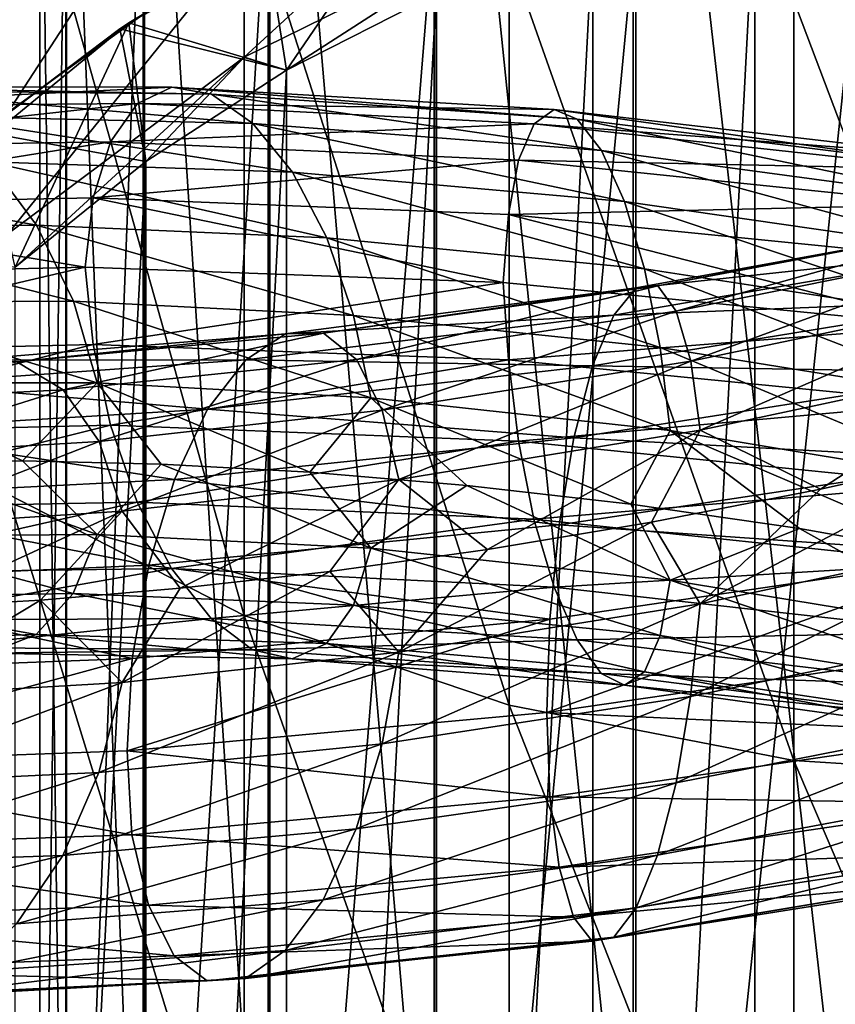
# Model space of a CAD drawing. Header units: metres. Extents: x -109 to 109, y -432 to 89.
# Tile 147 of 256: x -8.66 to -2.05, y -266.5 to -258.52. Entities that reach past the tile are written whole.
import ezdxf

# ---------------------------------------------------------------- set-up
doc = ezdxf.new("R2010")
doc.units = ezdxf.units.M
doc.layers.add('solid_506360_24502164', color=7, linetype='CONTINUOUS')

msp = doc.modelspace()

# ---------------------------------------------------------------- linework, layer by layer
at = {"layer": 'solid_506360_24502164'}
for points in [[(-1.891428, -252.813797, 951.294922), (-1.891428, -268.822571, 945.934021), (-3.68973, -253.008453, 951.893982)], [(-3.68973, -253.008453, 951.893982), (-3.68973, -269.070129, 946.513184), (-5.302645, -253.322067, 952.859131)], [(-1.891428, -268.822571, 945.934021), (-3.68973, -269.070129, 946.513184), (-3.68973, -253.008453, 951.893982)], [(-5.302645, -253.322067, 952.859131), (-5.302645, -269.469025, 947.446411), (-6.649134, -253.738876, 954.141907)], [(-3.68973, -269.070129, 946.513184), (-5.302645, -269.469025, 947.446411), (-5.302645, -253.322067, 952.859131)], [(-6.649134, -253.738876, 954.141907), (-6.649134, -269.999176, 948.686768), (-7.661542, -254.237961, 955.677856)], [(-5.302645, -269.469025, 947.446411), (-6.649134, -269.999176, 948.686768), (-6.649134, -253.738876, 954.141907)], [(-7.661542, -254.237961, 955.677856), (-7.661542, -270.633972, 950.171875), (-8.289004, -254.79422, 957.389832)], [(-6.649134, -269.999176, 948.686768), (-7.661542, -270.633972, 950.171875), (-7.661542, -254.237961, 955.677856)], [(-8.289004, -254.79422, 957.389832), (-8.289004, -271.341492, 951.827148), (-8.499992, -255.3797, 959.191772)], [(-7.661542, -270.633972, 950.171875), (-8.289004, -271.341492, 951.827148), (-8.289004, -254.79422, 957.389832)], [(-8.499992, -255.3797, 959.191772), (-8.499992, -272.086182, 953.569458), (-8.283906, -255.965012, 960.993103)], [(-8.289004, -271.341492, 951.827148), (-8.499992, -272.086182, 953.569458), (-8.499992, -255.3797, 959.191772)], [(-8.499992, -272.086182, 953.569458), (-8.283906, -272.830627, 955.311157), (-8.283906, -255.965012, 960.993103)], [(-8.283906, -255.965012, 960.993103), (-8.283906, -272.830627, 955.311157), (-7.651602, -256.520721, 962.703369)], [(-8.758043, -259.270294, 203.362793), (-8.758043, -257.644989, 207.937195), (-6.843618, -256.319122, 207.360886)], [(-6.843618, -257.878052, 202.973328), (-8.758043, -259.270294, 203.362793), (-6.843618, -256.319122, 207.360886)], [(-6.843618, -263.350861, 234.881378), (-6.843618, -257.374176, 239.717682), (-8.758043, -256.543976, 238.534103)], [(-8.758043, -262.366516, 233.82254), (-6.843618, -263.350861, 234.881378), (-8.758043, -256.543976, 238.534103)], [(-8.283906, -272.830627, 955.311157), (-7.651602, -273.537445, 956.964844), (-7.651602, -256.520721, 962.703369)], [(-7.651602, -256.520721, 962.703369), (-7.651602, -273.537445, 956.964844), (-6.634851, -257.018921, 964.236633)], [(-6.843618, -258.821899, 198.413727), (-6.843618, -257.878052, 202.973328), (-4.696142, -256.848267, 202.685272)], [(-4.696142, -257.76239, 198.269287), (-6.843618, -258.821899, 198.413727), (-4.696142, -256.848267, 202.685272)], [(-7.651602, -273.537445, 956.964844), (-6.634851, -274.171112, 958.447388), (-6.634851, -257.018921, 964.236633)], [(-6.634851, -257.018921, 964.236633), (-6.634851, -274.171112, 958.447388), (-5.284738, -257.43457, 965.51593)], [(-5.357546, -257.251526, 177.800003), (-7.777836, -258.545166, 177.800003), (-6.5, -258.927521, 177.800003)], [(-6.663524, -257.873352, 149.37735), (-7.777836, -258.545166, 177.800003), (-5.357546, -257.251526, 177.800003)], [(-5.357546, -257.251526, 177.800003), (-6.5, -258.927521, 177.800003), (-5.287612, -258.309784, 177.800003)], [(-2.702981, -282.901733, 148.800003), (-2.702981, -257.46994, 148.800003), (-1.358809, -257.25705, 148.800003)], [(-1.358809, -283.114624, 148.800003), (-2.702981, -282.901733, 148.800003), (-1.358809, -257.25705, 148.800003)], [(-4.696142, -264.078949, 235.664536), (-4.696142, -257.988251, 240.593109), (-6.843618, -257.374176, 239.717682)], [(-6.843618, -263.350861, 234.881378), (-4.696142, -264.078949, 235.664536), (-6.843618, -257.374176, 239.717682)], [(-6.634851, -274.171112, 958.447388), (-5.284738, -274.699799, 959.684326), (-5.284738, -257.43457, 965.51593)], [(-5.284738, -257.43457, 965.51593), (-5.284738, -274.699799, 959.684326), (-3.669097, -257.746796, 966.476868)], [(-4.017053, -282.549622, 148.800003), (-4.017053, -257.822052, 148.800003), (-2.702981, -257.46994, 148.800003)], [(-2.702981, -282.901733, 148.800003), (-4.017053, -282.549622, 148.800003), (-2.702981, -257.46994, 148.800003)], [(-5.284738, -274.699799, 959.684326), (-3.669097, -275.096924, 960.613464), (-3.669097, -257.746796, 966.476868)], [(-3.669097, -257.746796, 966.476868), (-3.669097, -275.096924, 960.613464), (-1.869106, -257.939911, 967.071228)], [(-6.5, -258.927521, 193.828369), (-6.843618, -258.821899, 198.413727), (-4.696142, -257.76239, 198.269287)], [(-5.287576, -258.309753, 193.828369), (-6.5, -258.927521, 193.828369), (-4.696142, -257.76239, 198.269287)], [(-5.287559, -282.06192, 148.800003), (-5.287559, -258.309753, 148.800003), (-4.017053, -257.822052, 148.800003)], [(-4.017053, -282.549622, 148.800003), (-5.287559, -282.06192, 148.800003), (-4.017053, -257.822052, 148.800003)], [(-8.758043, -260.254364, 198.608994), (-8.758043, -259.270294, 203.362793), (-6.843618, -257.878052, 202.973328)], [(-6.843618, -258.821899, 198.413727), (-8.758043, -260.254364, 198.608994), (-6.843618, -257.878052, 202.973328)], [(-7.850282, -258.593903, 149.37735), (-7.777836, -258.545166, 177.800003), (-6.663524, -257.873352, 149.37735)], [(-7.850282, -258.593903, 149.37735), (-6.663524, -257.873352, 149.37735), (-6.500101, -258.927582, 148.800003)], [(-6.663524, -257.873352, 149.37735), (-5.287559, -258.309753, 148.800003), (-6.500101, -258.927582, 148.800003)], [(-2.388744, -264.52594, 236.14537), (-2.388744, -258.365234, 241.130585), (-4.696142, -257.988251, 240.593109)], [(-4.696142, -264.078949, 235.664536), (-2.388744, -264.52594, 236.14537), (-4.696142, -257.988251, 240.593109)], [(-3.669097, -275.096924, 960.613464), (-1.869106, -275.34256, 961.188171), (-1.869106, -257.939911, 967.071228)], [(-6.500101, -281.444122, 148.800003), (-6.500101, -258.927582, 148.800003), (-5.287559, -258.309753, 148.800003)], [(-5.287559, -282.06192, 148.800003), (-6.500101, -281.444122, 148.800003), (-5.287559, -258.309753, 148.800003)], [(-6.5, -258.927521, 177.800003), (-6.5, -258.927521, 193.828369), (-5.287576, -258.309753, 193.828369)], [(-5.287612, -258.309784, 177.800003), (-6.5, -258.927521, 177.800003), (-5.287576, -258.309753, 193.828369)], [(0, -264.676666, 236.30748), (0, -258.49234, 241.311798), (-2.388744, -258.365234, 241.130585)], [(-2.388744, -264.52594, 236.14537), (0, -264.676666, 236.30748), (-2.388744, -258.365234, 241.130585)], [(-7.777836, -258.545166, 177.800003), (-9.899605, -260.286469, 177.800003), (-8.69876, -260.525024, 177.800003)], [(-8.959836, -259.428467, 149.37735), (-9.899605, -260.286469, 177.800003), (-7.777836, -258.545166, 177.800003)], [(-8.959836, -259.428467, 149.37735), (-7.777836, -258.545166, 177.800003), (-7.850282, -258.593903, 149.37735)], [(-7.777836, -258.545166, 177.800003), (-8.69876, -260.525024, 177.800003), (-7.641168, -259.66861, 177.800003)], [(-7.777836, -258.545166, 177.800003), (-7.641168, -259.66861, 177.800003), (-6.5, -258.927521, 177.800003)], [(-8.959836, -259.428467, 149.37735), (-7.850282, -258.593903, 149.37735), (-7.641125, -259.668579, 148.800003)], [(-7.850282, -258.593903, 149.37735), (-6.500101, -258.927582, 148.800003), (-7.641125, -259.668579, 148.800003)], [(-8.698698, -260.524963, 193.828369), (-8.758043, -260.254364, 198.608994), (-6.843618, -258.821899, 198.413727)], [(-7.641208, -259.66861, 193.828369), (-8.698698, -260.524963, 193.828369), (-6.843618, -258.821899, 198.413727)], [(-6.5, -258.927521, 193.828369), (-7.641208, -259.66861, 193.828369), (-6.843618, -258.821899, 198.413727)], [(-7.641168, -259.66861, 177.800003), (-7.641208, -259.66861, 193.828369), (-6.5, -258.927521, 193.828369)], [(-6.5, -258.927521, 177.800003), (-7.641168, -259.66861, 177.800003), (-6.5, -258.927521, 193.828369)], [(-7.641125, -280.703094, 148.800003), (-7.641125, -259.668579, 148.800003), (-6.500101, -258.927582, 148.800003)], [(-6.500101, -281.444122, 148.800003), (-7.641125, -280.703094, 148.800003), (-6.500101, -258.927582, 148.800003)], [(-10.262068, -259.061951, 944.683899), (-7.429084, -259.065125, 942.89917), (-10.647642, -259.221924, 944.069092)], [(-7.429084, -259.065125, 942.89917), (-7.708215, -259.198975, 942.225342), (-10.647642, -259.221924, 944.069092)], [(-7.107759, -259.124023, 943.599426), (-7.429084, -259.065125, 942.89917), (-10.262068, -259.061951, 944.683899)], [(-9.818211, -259.093201, 945.316101), (-7.107759, -259.124023, 943.599426), (-10.262068, -259.061951, 944.683899)], [(-6.772223, -259.360046, 944.269226), (-7.107759, -259.124023, 943.599426), (-9.818211, -259.093201, 945.316101)], [(-9.354722, -259.302124, 945.914856), (-6.772223, -259.360046, 944.269226), (-9.818211, -259.093201, 945.316101)], [(-7.429084, -259.065125, 942.89917), (-4.329772, -259.246552, 941.647644), (-7.708215, -259.198975, 942.225342)], [(-4.1425, -259.32489, 942.392944), (-4.329772, -259.246552, 941.647644), (-7.429084, -259.065125, 942.89917)], [(-7.107759, -259.124023, 943.599426), (-4.1425, -259.32489, 942.392944), (-7.429084, -259.065125, 942.89917)], [(-3.946945, -259.579926, 943.10968), (-4.1425, -259.32489, 942.392944), (-7.107759, -259.124023, 943.599426)], [(-6.772223, -259.360046, 944.269226), (-3.946945, -259.579926, 943.10968), (-7.107759, -259.124023, 943.599426)], [(-7.708215, -259.198975, 942.225342), (-7.925384, -259.510071, 941.626709), (-10.947626, -259.555786, 943.516357)], [(-10.647642, -259.221924, 944.069092), (-7.708215, -259.198975, 942.225342), (-10.947626, -259.555786, 943.516357)], [(-7.708215, -259.198975, 942.225342), (-4.492454, -259.362061, 940.934509), (-7.925384, -259.510071, 941.626709)], [(-4.329772, -259.246552, 941.647644), (-4.492454, -259.362061, 940.934509), (-7.708215, -259.198975, 942.225342)], [(-4.329772, -259.246552, 941.647644), (-1.074757, -259.625153, 940.966003), (-4.492454, -259.362061, 940.934509)], [(-1.028271, -259.713837, 941.731812), (-1.074757, -259.625153, 940.966003), (-4.329772, -259.246552, 941.647644)], [(-4.1425, -259.32489, 942.392944), (-1.028271, -259.713837, 941.731812), (-4.329772, -259.246552, 941.647644)], [(-6.451155, -259.754944, 944.850769), (-6.772223, -259.360046, 944.269226), (-9.354722, -259.302124, 945.914856)], [(-8.911219, -259.672607, 946.428406), (-6.451155, -259.754944, 944.850769), (-9.354722, -259.302124, 945.914856)], [(-0.97973, -259.979034, 942.469604), (-1.028271, -259.713837, 941.731812), (-4.1425, -259.32489, 942.392944)], [(-3.946945, -259.579926, 943.10968), (-0.97973, -259.979034, 942.469604), (-4.1425, -259.32489, 942.392944)], [(-8.959836, -259.428467, 149.37735), (-7.641125, -259.668579, 148.800003), (-8.698673, -260.524933, 148.800003)], [(-4.492454, -259.362061, 940.934509), (-4.619023, -259.657196, 940.305176), (-7.925384, -259.510071, 941.626709)], [(-3.759822, -259.992004, 943.735779), (-3.946945, -259.579926, 943.10968), (-6.772223, -259.360046, 944.269226)], [(-6.451155, -259.754944, 944.850769), (-3.759822, -259.992004, 943.735779), (-6.772223, -259.360046, 944.269226)], [(-4.492454, -259.362061, 940.934509), (-1.115139, -259.730896, 940.234619), (-4.619023, -259.657196, 940.305176)], [(-1.074757, -259.625153, 940.966003), (-1.115139, -259.730896, 940.234619), (-4.492454, -259.362061, 940.934509)], [(-7.925384, -259.510071, 941.626709), (-8.06616, -259.963531, 941.147278), (-11.142085, -260.026947, 943.066467)], [(-10.947626, -259.555786, 943.516357), (-7.925384, -259.510071, 941.626709), (-11.142085, -260.026947, 943.066467)], [(-7.925384, -259.510071, 941.626709), (-4.619023, -259.657196, 940.305176), (-8.06616, -259.963531, 941.147278)], [(-0.933281, -260.400208, 943.115479), (-0.97973, -259.979034, 942.469604), (-3.946945, -259.579926, 943.10968)], [(-3.759822, -259.992004, 943.735779), (-0.933281, -260.400208, 943.115479), (-3.946945, -259.579926, 943.10968)], [(-8.52632, -260.186249, 946.806763), (-8.911219, -259.672607, 946.428406), (-11.050906, -259.723755, 948.421753)], [(-6.172513, -260.288239, 945.287842), (-6.451155, -259.754944, 944.850769), (-8.911219, -259.672607, 946.428406)], [(-8.52632, -260.186249, 946.806763), (-6.172513, -260.288239, 945.287842), (-8.911219, -259.672607, 946.428406)], [(-8.69876, -260.525024, 177.800003), (-8.698698, -260.524963, 193.828369), (-7.641208, -259.66861, 193.828369)], [(-7.641168, -259.66861, 177.800003), (-8.69876, -260.525024, 177.800003), (-7.641208, -259.66861, 193.828369)], [(-8.698673, -279.846741, 148.800003), (-8.698673, -260.524933, 148.800003), (-7.641125, -259.668579, 148.800003)], [(-7.641125, -280.703094, 148.800003), (-8.698673, -279.846741, 148.800003), (-7.641125, -259.668579, 148.800003)], [(-4.619023, -259.657196, 940.305176), (-4.701069, -260.098206, 939.805664), (-8.06616, -259.963531, 941.147278)], [(-4.619023, -259.657196, 940.305176), (-1.146556, -260.017517, 939.590759), (-4.701069, -260.098206, 939.805664)], [(-1.115139, -259.730896, 940.234619), (-1.146556, -260.017517, 939.590759), (-4.619023, -259.657196, 940.305176)], [(-10.573587, -260.212677, 948.723022), (-8.52632, -260.186249, 946.806763), (-11.050906, -259.723755, 948.421753)], [(-3.597425, -260.539063, 944.211365), (-3.759822, -259.992004, 943.735779), (-6.451155, -259.754944, 944.850769)], [(-6.172513, -260.288239, 945.287842), (-3.597425, -260.539063, 944.211365), (-6.451155, -259.754944, 944.850769)], [(-11.142085, -260.026947, 943.066467), (-8.06616, -259.963531, 941.147278), (-8.133153, -260.524628, 940.839478)], [(-8.06616, -259.963531, 941.147278), (-4.743578, -260.65094, 939.48584), (-8.133153, -260.524628, 940.839478)], [(-8.06616, -259.963531, 941.147278), (-4.701069, -260.098206, 939.805664), (-4.743578, -260.65094, 939.48584)], [(-0.89297, -260.954559, 943.607727), (-0.933281, -260.400208, 943.115479), (-3.759822, -259.992004, 943.735779)], [(-3.597425, -260.539063, 944.211365), (-0.89297, -260.954559, 943.607727), (-3.759822, -259.992004, 943.735779)], [(-11.142085, -260.026947, 943.066467), (-8.133153, -260.524628, 940.839478), (-11.229231, -260.600037, 942.774048)], [(-1.146556, -260.017517, 939.590759), (-1.166922, -260.451904, 939.081299), (-4.701069, -260.098206, 939.805664)], [(-4.701069, -260.098206, 939.805664), (-1.181091, -261.00058, 938.753967), (-4.743578, -260.65094, 939.48584)], [(-4.701069, -260.098206, 939.805664), (-1.166922, -260.451904, 939.081299), (-1.181091, -261.00058, 938.753967)], [(-0.689218, -260.151062, 975.73877), (-3.664656, -260.692169, 975.142273), (-0.723366, -260.376648, 976.490356)], [(-3.490916, -260.677185, 974.382263), (-3.664656, -260.692169, 975.142273), (-0.689218, -260.151062, 975.73877)], [(-0.656542, -260.13324, 974.959839), (-3.490916, -260.677185, 974.382263), (-0.689218, -260.151062, 975.73877)], [(-3.340134, -260.883148, 973.655151), (-3.490916, -260.677185, 974.382263), (-0.656542, -260.13324, 974.959839)], [(-0.628184, -260.33728, 974.216858), (-3.340134, -260.883148, 973.655151), (-0.656542, -260.13324, 974.959839)], [(-8.227197, -260.80188, 947.023804), (-8.52632, -260.186249, 946.806763), (-10.573587, -260.212677, 948.723022)], [(-10.202641, -260.811188, 948.880249), (-8.227197, -260.80188, 947.023804), (-10.573587, -260.212677, 948.723022)], [(-5.955966, -260.917542, 945.550415), (-6.172513, -260.288239, 945.287842), (-8.52632, -260.186249, 946.806763)], [(-8.227197, -260.80188, 947.023804), (-5.955966, -260.917542, 945.550415), (-8.52632, -260.186249, 946.806763)], [(-3.471219, -261.177917, 944.503418), (-3.597425, -260.539063, 944.211365), (-6.172513, -260.288239, 945.287842)], [(-5.955966, -260.917542, 945.550415), (-3.471219, -261.177917, 944.503418), (-6.172513, -260.288239, 945.287842)], [(-0.723366, -260.376648, 976.490356), (-3.846225, -260.914185, 975.873535), (-0.756067, -260.792725, 977.149719)], [(-3.664656, -260.692169, 975.142273), (-3.846225, -260.914185, 975.873535), (-0.723366, -260.376648, 976.490356)], [(-3.222954, -261.288239, 973.013489), (-3.340134, -260.883148, 973.655151), (-0.628184, -260.33728, 974.216858)], [(-0.606146, -260.741516, 973.563538), (-3.222954, -261.288239, 973.013489), (-0.628184, -260.33728, 974.216858)], [(-11.229231, -260.600037, 942.774048), (-8.133153, -260.524628, 940.839478), (-11.143294, -261.228699, 942.630554)], [(-8.133153, -260.524628, 940.839478), (-8.067036, -261.151947, 940.71167), (-11.143294, -261.228699, 942.630554)], [(-8.133153, -260.524628, 940.839478), (-4.743578, -260.65094, 939.48584), (-8.067036, -261.151947, 940.71167)], [(-0.861643, -261.598389, 943.912231), (-0.89297, -260.954559, 943.607727), (-3.597425, -260.539063, 944.211365)], [(-3.471219, -261.177917, 944.503418), (-0.861643, -261.598389, 943.912231), (-3.597425, -260.539063, 944.211365)], [(-4.743578, -260.65094, 939.48584), (-4.70158, -261.277283, 939.369019), (-8.067036, -261.151947, 940.71167)], [(-3.664656, -260.692169, 975.142273), (-6.508241, -261.066772, 974.015076), (-3.846225, -260.914185, 975.873535)], [(-6.199688, -261.062042, 973.299194), (-6.508241, -261.066772, 974.015076), (-3.664656, -260.692169, 975.142273)], [(-3.490916, -260.677185, 974.382263), (-6.199688, -261.062042, 973.299194), (-3.664656, -260.692169, 975.142273)], [(-5.931907, -261.275848, 972.609985), (-6.199688, -261.062042, 973.299194), (-3.490916, -260.677185, 974.382263)], [(-3.340134, -260.883148, 973.655151), (-5.931907, -261.275848, 972.609985), (-3.490916, -260.677185, 974.382263)], [(-4.743578, -260.65094, 939.48584), (-1.181091, -261.00058, 938.753967), (-4.70158, -261.277283, 939.369019)], [(-3.147183, -261.848785, 972.503967), (-3.222954, -261.288239, 973.013489), (-0.606146, -260.741516, 973.563538)], [(-0.591896, -261.302277, 973.047302), (-3.147183, -261.848785, 972.503967), (-0.606146, -260.741516, 973.563538)], [(-8.033775, -261.463531, 947.069397), (-8.227197, -260.80188, 947.023804), (-10.202641, -260.811188, 948.880249)], [(-9.962778, -261.464264, 948.887207), (-8.033775, -261.463531, 947.069397), (-10.202641, -260.811188, 948.880249)], [(-5.815942, -261.585999, 945.625244), (-5.955966, -260.917542, 945.550415), (-8.227197, -260.80188, 947.023804)], [(-8.033775, -261.463531, 947.069397), (-5.815942, -261.585999, 945.625244), (-8.227197, -260.80188, 947.023804)], [(-0.756067, -260.792725, 977.149719), (-4.020103, -261.326233, 976.512878), (-0.784475, -261.379364, 977.653809)], [(-3.846225, -260.914185, 975.873535), (-4.020103, -261.326233, 976.512878), (-0.756067, -260.792725, 977.149719)], [(-3.846225, -260.914185, 975.873535), (-6.830698, -261.277008, 974.699768), (-4.020103, -261.326233, 976.512878)], [(-6.508241, -261.066772, 974.015076), (-6.830698, -261.277008, 974.699768), (-3.846225, -260.914185, 975.873535)], [(-3.389611, -261.851135, 944.596924), (-3.471219, -261.177917, 944.503418), (-5.955966, -260.917542, 945.550415)], [(-5.815942, -261.585999, 945.625244), (-3.389611, -261.851135, 944.596924), (-5.955966, -260.917542, 945.550415)], [(-5.723802, -261.685883, 971.997253), (-5.931907, -261.275848, 972.609985), (-3.340134, -260.883148, 973.655151)], [(-3.222954, -261.288239, 973.013489), (-5.723802, -261.685883, 971.997253), (-3.340134, -260.883148, 973.655151)], [(-1.181091, -261.00058, 938.753967), (-1.167049, -261.625946, 938.642151), (-4.70158, -261.277283, 939.369019)], [(-6.508241, -261.066772, 974.015076), (-9.118417, -261.280182, 972.391907), (-6.830698, -261.277008, 974.699768)], [(-8.686116, -261.292847, 971.743774), (-9.118417, -261.280182, 972.391907), (-6.508241, -261.066772, 974.015076)], [(-6.199688, -261.062042, 973.299194), (-8.686116, -261.292847, 971.743774), (-6.508241, -261.066772, 974.015076)], [(-8.31094, -261.520233, 971.113037), (-8.686116, -261.292847, 971.743774), (-6.199688, -261.062042, 973.299194)], [(-5.931907, -261.275848, 972.609985), (-8.31094, -261.520233, 971.113037), (-6.199688, -261.062042, 973.299194)], [(-11.143294, -261.228699, 942.630554), (-8.067036, -261.151947, 940.71167), (-10.949874, -261.878723, 942.673889)], [(-8.067036, -261.151947, 940.71167), (-7.927012, -261.807648, 940.784729), (-10.949874, -261.878723, 942.673889)], [(-8.067036, -261.151947, 940.71167), (-4.70158, -261.277283, 939.369019), (-7.927012, -261.807648, 940.784729)], [(-0.841386, -262.274017, 944.013062), (-0.861643, -261.598389, 943.912231), (-3.471219, -261.177917, 944.503418)], [(-3.389611, -261.851135, 944.596924), (-0.841386, -262.274017, 944.013062), (-3.471219, -261.177917, 944.503418)], [(-8.31094, -261.520233, 971.113037), (-10.3912, -261.626709, 969.211914), (-8.686116, -261.292847, 971.743774)], [(-6.830698, -261.277008, 974.699768), (-9.570197, -261.470673, 973.005615), (-7.139497, -261.676575, 975.294189)], [(-9.118417, -261.280182, 972.391907), (-9.570197, -261.470673, 973.005615), (-6.830698, -261.277008, 974.699768)], [(-8.019373, -261.93924, 970.54541), (-8.31094, -261.520233, 971.113037), (-5.931907, -261.275848, 972.609985)], [(-5.723802, -261.685883, 971.997253), (-8.019373, -261.93924, 970.54541), (-5.931907, -261.275848, 972.609985)], [(-4.70158, -261.277283, 939.369019), (-4.619972, -261.936981, 939.461121), (-7.927012, -261.807648, 940.784729)], [(-6.830698, -261.277008, 974.699768), (-7.139497, -261.676575, 975.294189), (-4.020103, -261.326233, 976.512878)], [(-4.020103, -261.326233, 976.512878), (-7.139497, -261.676575, 975.294189), (-4.171149, -261.90863, 976.999084)], [(-5.589236, -262.24826, 971.505859), (-5.723802, -261.685883, 971.997253), (-3.222954, -261.288239, 973.013489)], [(-3.147183, -261.848785, 972.503967), (-5.589236, -262.24826, 971.505859), (-3.222954, -261.288239, 973.013489)], [(-4.70158, -261.277283, 939.369019), (-1.167049, -261.625946, 938.642151), (-4.619972, -261.936981, 939.461121)], [(-4.020103, -261.326233, 976.512878), (-4.171149, -261.90863, 976.999084), (-0.784475, -261.379364, 977.653809)], [(-0.591896, -261.302277, 973.047302), (-2.170474, -262.326202, 972.434509), (-3.147183, -261.848785, 972.503967)], [(-0.591896, -261.302277, 973.047302), (-0.772753, -262.014465, 972.69397), (-2.170474, -262.326202, 972.434509)], [(-0.784475, -261.379364, 977.653809), (-4.171149, -261.90863, 976.999084), (-0.806576, -262.089783, 977.967529)], [(-9.570197, -261.470673, 973.005615), (-10.002843, -261.84967, 973.53186), (-7.139497, -261.676575, 975.294189)], [(-9.962778, -261.464264, 948.887207), (-8.639354, -262.095795, 947.500061), (-8.033775, -261.463531, 947.069397)], [(-9.962778, -261.464264, 948.887207), (-9.669382, -262.103729, 948.509827), (-8.639354, -262.095795, 947.500061)], [(-8.033775, -261.463531, 947.069397), (-8.639354, -262.095795, 947.500061), (-7.515851, -262.122742, 946.596313)], [(-8.033775, -261.463531, 947.069397), (-7.515851, -262.122742, 946.596313), (-6.310762, -262.188263, 945.807129)], [(-8.033775, -261.463531, 947.069397), (-6.310762, -262.188263, 945.807129), (-5.815942, -261.585999, 945.625244)], [(-10.026652, -262.058441, 968.703796), (-10.3912, -261.626709, 969.211914), (-8.31094, -261.520233, 971.113037)], [(-8.019373, -261.93924, 970.54541), (-10.026652, -262.058441, 968.703796), (-8.31094, -261.520233, 971.113037)], [(-5.815942, -261.585999, 945.625244), (-6.310762, -262.188263, 945.807129), (-5.037635, -262.29538, 945.138916)], [(-5.815942, -261.585999, 945.625244), (-5.037635, -262.29538, 945.138916), (-3.710036, -262.447174, 944.598083)], [(-5.815942, -261.585999, 945.625244), (-3.710036, -262.447174, 944.598083), (-3.389611, -261.851135, 944.596924)], [(-1.167049, -261.625946, 938.642151), (-1.146792, -262.287689, 938.741821), (-4.619972, -261.936981, 939.461121)], [(-7.139497, -261.676575, 975.294189), (-10.002843, -261.84967, 973.53186), (-7.407747, -262.246735, 975.741028)], [(-7.830838, -262.505463, 970.082764), (-8.019373, -261.93924, 970.54541), (-5.723802, -261.685883, 971.997253)], [(-5.589236, -262.24826, 971.505859), (-7.830838, -262.505463, 970.082764), (-5.723802, -261.685883, 971.997253)], [(-7.139497, -261.676575, 975.294189), (-7.407747, -262.246735, 975.741028), (-4.171149, -261.90863, 976.999084)], [(-10.949874, -261.878723, 942.673889), (-7.927012, -261.807648, 940.784729), (-10.650751, -262.48938, 942.884155)], [(-7.927012, -261.807648, 940.784729), (-7.710465, -262.431671, 941.040649), (-10.650751, -262.48938, 942.884155)], [(-7.927012, -261.807648, 940.784729), (-4.619972, -261.936981, 939.461121), (-7.710465, -262.431671, 941.040649)], [(-10.002843, -261.84967, 973.53186), (-10.378676, -262.399841, 973.919373), (-7.407747, -262.246735, 975.741028)], [(-4.171149, -261.90863, 976.999084), (-7.407747, -262.246735, 975.741028), (-4.288666, -262.614868, 977.298218)], [(-3.147183, -261.848785, 972.503967), (-4.870421, -262.814728, 971.509583), (-5.589236, -262.24826, 971.505859)], [(-3.147183, -261.848785, 972.503967), (-3.540789, -262.592804, 972.038879), (-4.870421, -262.814728, 971.509583)], [(-4.171149, -261.90863, 976.999084), (-4.288666, -262.614868, 977.298218), (-0.806576, -262.089783, 977.967529)], [(-3.389611, -261.851135, 944.596924), (-3.710036, -262.447174, 944.598083), (-2.342099, -262.646118, 944.189148)], [(-3.147183, -261.848785, 972.503967), (-2.170474, -262.326202, 972.434509), (-3.540789, -262.592804, 972.038879)], [(-3.389611, -261.851135, 944.596924), (-2.342099, -262.646118, 944.189148), (-0.94894, -262.893738, 943.914307)], [(-3.389611, -261.851135, 944.596924), (-0.94894, -262.893738, 943.914307), (-0.841386, -262.274017, 944.013062)], [(-9.790927, -262.630402, 968.27948), (-10.026652, -262.058441, 968.703796), (-8.019373, -261.93924, 970.54541)], [(-7.830838, -262.505463, 970.082764), (-9.790927, -262.630402, 968.27948), (-8.019373, -261.93924, 970.54541)], [(-4.619972, -261.936981, 939.461121), (-4.493766, -262.570404, 939.746704), (-7.710465, -262.431671, 941.040649)], [(-4.619972, -261.936981, 939.461121), (-1.146792, -262.287689, 938.741821), (-4.493766, -262.570404, 939.746704)], [(-3.147657, -263.255402, 972.058228), (-2.170474, -262.326202, 972.434509), (-0.772753, -262.014465, 972.69397)], [(-0.591985, -262.712646, 972.605408), (-3.147657, -263.255402, 972.058228), (-0.772753, -262.014465, 972.69397)], [(-9.964278, -262.70636, 948.441467), (-8.034986, -262.692963, 946.623474), (-9.669382, -262.103729, 948.509827)], [(-8.034986, -262.692963, 946.623474), (-8.639354, -262.095795, 947.500061), (-9.669382, -262.103729, 948.509827)], [(-8.034986, -262.692963, 946.623474), (-7.515851, -262.122742, 946.596313), (-8.639354, -262.095795, 947.500061)], [(-8.034986, -262.692963, 946.623474), (-5.816818, -262.805359, 945.178284), (-7.515851, -262.122742, 946.596313)], [(-5.816818, -262.805359, 945.178284), (-6.310762, -262.188263, 945.807129), (-7.515851, -262.122742, 946.596313)], [(-0.806576, -262.089783, 977.967529), (-4.288666, -262.614868, 977.298218), (-0.820903, -262.859039, 978.074219)], [(-5.816818, -262.805359, 945.178284), (-5.037635, -262.29538, 945.138916), (-6.310762, -262.188263, 945.807129)], [(-7.407747, -262.246735, 975.741028), (-10.378676, -262.399841, 973.919373), (-7.616451, -262.941803, 976.009216)], [(-5.589236, -262.24826, 971.505859), (-7.360734, -263.130219, 970.06897), (-7.830838, -262.505463, 970.082764)], [(-7.407747, -262.246735, 975.741028), (-7.616451, -262.941803, 976.009216), (-4.288666, -262.614868, 977.298218)], [(-5.589236, -262.24826, 971.505859), (-6.148101, -262.993408, 970.850952), (-7.360734, -263.130219, 970.06897)], [(-5.589236, -262.24826, 971.505859), (-4.870421, -262.814728, 971.509583), (-6.148101, -262.993408, 970.850952)], [(-5.816818, -262.805359, 945.178284), (-3.390122, -263.063324, 944.14801), (-5.037635, -262.29538, 945.138916)], [(-3.390122, -263.063324, 944.14801), (-3.710036, -262.447174, 944.598083), (-5.037635, -262.29538, 945.138916)], [(-1.146792, -262.287689, 938.741821), (-1.115464, -262.925995, 939.039917), (-4.493766, -262.570404, 939.746704)], [(-6.843618, -268.609528, 229.27272), (-6.843618, -263.350861, 234.881378), (-8.758043, -262.366516, 233.82254)], [(-8.758043, -267.489563, 228.358536), (-6.843618, -268.609528, 229.27272), (-8.758043, -262.366516, 233.82254)], [(-3.147657, -263.255402, 972.058228), (-3.540789, -262.592804, 972.038879), (-2.170474, -262.326202, 972.434509)], [(-10.378676, -262.399841, 973.919373), (-10.671082, -263.076996, 974.141235), (-7.616451, -262.941803, 976.009216)], [(-10.650751, -262.48938, 942.884155), (-7.710465, -262.431671, 941.040649), (-10.265849, -263.006439, 943.253418)], [(-7.710465, -262.431671, 941.040649), (-7.431821, -262.969086, 941.468506), (-10.265849, -263.006439, 943.253418)], [(-7.710465, -262.431671, 941.040649), (-4.493766, -262.570404, 939.746704), (-7.431821, -262.969086, 941.468506)], [(-3.390122, -263.063324, 944.14801), (-2.342099, -262.646118, 944.189148), (-3.710036, -262.447174, 944.598083)], [(-7.830838, -262.505463, 970.082764), (-9.536495, -263.284698, 968.164917), (-9.790927, -262.630402, 968.27948)], [(-7.830838, -262.505463, 970.082764), (-8.494363, -263.226593, 969.170593), (-9.536495, -263.284698, 968.164917)], [(-7.830838, -262.505463, 970.082764), (-7.360734, -263.130219, 970.06897), (-8.494363, -263.226593, 969.170593)], [(-4.288666, -262.614868, 977.298218), (-7.616451, -262.941803, 976.009216), (-4.364844, -263.380402, 977.394714)], [(-4.493766, -262.570404, 939.746704), (-4.331368, -263.12207, 940.212769), (-7.431821, -262.969086, 941.468506)], [(-5.590077, -263.647888, 971.05719), (-4.870421, -262.814728, 971.509583), (-3.540789, -262.592804, 972.038879)], [(-3.147657, -263.255402, 972.058228), (-5.590077, -263.647888, 971.05719), (-3.540789, -262.592804, 972.038879)], [(-4.493766, -262.570404, 939.746704), (-1.115464, -262.925995, 939.039917), (-4.331368, -263.12207, 940.212769)], [(-4.288666, -262.614868, 977.298218), (-4.364844, -263.380402, 977.394714), (-0.820903, -262.859039, 978.074219)], [(-10.205429, -263.205811, 948.020996), (-8.229445, -263.171539, 946.164368), (-9.964278, -262.70636, 948.441467)], [(-8.229445, -263.171539, 946.164368), (-8.034986, -262.692963, 946.623474), (-9.964278, -262.70636, 948.441467)], [(-8.229445, -263.171539, 946.164368), (-5.957594, -263.267365, 944.68927), (-8.034986, -262.692963, 946.623474)], [(-5.957594, -263.267365, 944.68927), (-5.816818, -262.805359, 945.178284), (-8.034986, -262.692963, 946.623474)], [(-3.390122, -263.063324, 944.14801), (-0.841512, -263.482117, 943.561218), (-2.342099, -262.646118, 944.189148)], [(-0.841512, -263.482117, 943.561218), (-0.94894, -262.893738, 943.914307), (-2.342099, -262.646118, 944.189148)], [(-3.223835, -264.007172, 972.151672), (-3.147657, -263.255402, 972.058228), (-0.591985, -262.712646, 972.605408)], [(-0.606312, -263.467865, 972.709106), (-3.223835, -264.007172, 972.151672), (-0.591985, -262.712646, 972.605408)], [(-5.590077, -263.647888, 971.05719), (-6.148101, -262.993408, 970.850952), (-4.870421, -262.814728, 971.509583)], [(-5.957594, -263.267365, 944.68927), (-3.472168, -263.513672, 943.638672), (-5.816818, -262.805359, 945.178284)], [(-3.472168, -263.513672, 943.638672), (-3.390122, -263.063324, 944.14801), (-5.816818, -262.805359, 945.178284)], [(-0.820903, -262.859039, 978.074219), (-4.390666, -264.138306, 977.274719), (-0.818219, -263.618683, 977.959473)], [(-0.820903, -262.859039, 978.074219), (-4.364844, -263.380402, 977.394714), (-4.390666, -264.138306, 977.274719)], [(-7.616451, -262.941803, 976.009216), (-10.671082, -263.076996, 974.141235), (-7.75174, -263.698059, 976.085144)], [(-7.616451, -262.941803, 976.009216), (-7.75174, -263.698059, 976.085144), (-4.364844, -263.380402, 977.394714)], [(-1.115464, -262.925995, 939.039917), (-1.075153, -263.485138, 939.522644), (-4.331368, -263.12207, 940.212769)], [(-10.265849, -263.006439, 943.253418), (-7.431821, -262.969086, 941.468506), (-9.822349, -263.387787, 943.758545)], [(-7.431821, -262.969086, 941.468506), (-7.110755, -263.376312, 942.041016), (-9.822349, -263.387787, 943.758545)], [(-7.832017, -263.895172, 969.632202), (-7.360734, -263.130219, 970.06897), (-6.148101, -262.993408, 970.850952)], [(-5.590077, -263.647888, 971.05719), (-7.832017, -263.895172, 969.632202), (-6.148101, -262.993408, 970.850952)], [(-7.431821, -262.969086, 941.468506), (-4.331368, -263.12207, 940.212769), (-7.110755, -263.376312, 942.041016)], [(-10.671082, -263.076996, 974.141235), (-10.86063, -263.818695, 974.187012), (-7.75174, -263.698059, 976.085144)], [(-3.472168, -263.513672, 943.638672), (-0.861878, -263.926117, 943.041809), (-3.390122, -263.063324, 944.14801)], [(-0.861878, -263.926117, 943.041809), (-0.841512, -263.482117, 943.561218), (-3.390122, -263.063324, 944.14801)], [(-8.529428, -263.504822, 945.603271), (-8.229445, -263.171539, 946.164368), (-10.205429, -263.205811, 948.020996)], [(-8.529428, -263.504822, 945.603271), (-6.174763, -263.578156, 944.082214), (-8.229445, -263.171539, 946.164368)], [(-7.832017, -263.895172, 969.632202), (-8.494363, -263.226593, 969.170593), (-7.360734, -263.130219, 970.06897)], [(-6.174763, -263.578156, 944.082214), (-5.957594, -263.267365, 944.68927), (-8.229445, -263.171539, 946.164368)], [(-4.331368, -263.12207, 940.212769), (-4.144246, -263.547394, 940.82959), (-7.110755, -263.376312, 942.041016)], [(-4.331368, -263.12207, 940.212769), (-1.075153, -263.485138, 939.522644), (-4.144246, -263.547394, 940.82959)], [(-10.577443, -263.567444, 947.519287), (-8.529428, -263.504822, 945.603271), (-10.205429, -263.205811, 948.020996)], [(-9.792401, -264.007568, 967.82782), (-9.536495, -263.284698, 968.164917), (-8.494363, -263.226593, 969.170593)], [(-7.832017, -263.895172, 969.632202), (-9.792401, -264.007568, 967.82782), (-8.494363, -263.226593, 969.170593)], [(-5.725366, -264.391144, 971.130005), (-5.590077, -263.647888, 971.05719), (-3.147657, -263.255402, 972.058228)], [(-3.223835, -264.007172, 972.151672), (-5.725366, -264.391144, 971.130005), (-3.147657, -263.255402, 972.058228)], [(-6.174763, -263.578156, 944.082214), (-3.598737, -263.808624, 943.000916), (-5.957594, -263.267365, 944.68927)], [(-3.598737, -263.808624, 943.000916), (-3.472168, -263.513672, 943.638672), (-5.957594, -263.267365, 944.68927)], [(-9.822349, -263.387787, 943.758545), (-7.110755, -263.376312, 942.041016), (-9.35886, -263.611298, 944.35199)], [(-7.110755, -263.376312, 942.041016), (-6.775218, -263.628662, 942.704834), (-9.35886, -263.611298, 944.35199)], [(-4.364844, -263.380402, 977.394714), (-7.790389, -264.449127, 975.961426), (-4.390666, -264.138306, 977.274719)], [(-4.364844, -263.380402, 977.394714), (-7.75174, -263.698059, 976.085144), (-7.790389, -264.449127, 975.961426)], [(-7.110755, -263.376312, 942.041016), (-4.144246, -263.547394, 940.82959), (-6.775218, -263.628662, 942.704834)], [(-4.696142, -269.437927, 229.948883), (-4.696142, -264.078949, 235.664536), (-6.843618, -263.350861, 234.881378)], [(-6.843618, -268.609528, 229.27272), (-4.696142, -269.437927, 229.948883), (-6.843618, -263.350861, 234.881378)], [(-8.915002, -263.656281, 944.983704), (-8.529428, -263.504822, 945.603271), (-10.577443, -263.567444, 947.519287)], [(-8.915002, -263.656281, 944.983704), (-6.453894, -263.702789, 943.403992), (-8.529428, -263.504822, 945.603271)], [(-6.453894, -263.702789, 943.403992), (-6.174763, -263.578156, 944.082214), (-8.529428, -263.504822, 945.603271)], [(-1.075153, -263.485138, 939.522644), (-1.028705, -263.919952, 940.158936), (-4.144246, -263.547394, 940.82959)], [(-3.341352, -264.707947, 972.442749), (-3.223835, -264.007172, 972.151672), (-0.606312, -263.467865, 972.709106)], [(-0.628413, -264.172729, 973.014709), (-3.341352, -264.707947, 972.442749), (-0.606312, -263.467865, 972.709106)], [(-4.144246, -263.547394, 940.82959), (-3.948691, -263.819916, 941.539856), (-6.775218, -263.628662, 942.704834)], [(-6.453894, -263.702789, 943.403992), (-3.761419, -263.914429, 942.283569), (-6.174763, -263.578156, 944.082214)], [(-3.761419, -263.914429, 942.283569), (-3.598737, -263.808624, 943.000916), (-6.174763, -263.578156, 944.082214)], [(-4.144246, -263.547394, 940.82959), (-1.028705, -263.919952, 940.158936), (-3.948691, -263.819916, 941.539856)], [(-3.598737, -263.808624, 943.000916), (-0.893296, -264.212646, 942.389465), (-3.472168, -263.513672, 943.638672)], [(-0.893296, -264.212646, 942.389465), (-0.861878, -263.926117, 943.041809), (-3.472168, -263.513672, 943.638672)], [(-9.35886, -263.611298, 944.35199), (-6.775218, -263.628662, 942.704834), (-8.915002, -263.656281, 944.983704)], [(-6.775218, -263.628662, 942.704834), (-6.453894, -263.702789, 943.403992), (-8.915002, -263.656281, 944.983704)], [(-8.021564, -264.625, 969.674561), (-7.832017, -263.895172, 969.632202), (-5.590077, -263.647888, 971.05719)], [(-5.725366, -264.391144, 971.130005), (-8.021564, -264.625, 969.674561), (-5.590077, -263.647888, 971.05719)], [(-6.775218, -263.628662, 942.704834), (-3.948691, -263.819916, 941.539856), (-6.453894, -263.702789, 943.403992)], [(-0.818219, -263.618683, 977.959473), (-4.390666, -264.138306, 977.274719), (-0.820993, -264.304169, 977.621399)], [(-7.75174, -263.698059, 976.085144), (-10.914038, -264.560577, 974.058044), (-7.790389, -264.449127, 975.961426)], [(-7.75174, -263.698059, 976.085144), (-10.86063, -263.818695, 974.187012), (-10.914038, -264.560577, 974.058044)], [(-3.948691, -263.819916, 941.539856), (-3.761419, -263.914429, 942.283569), (-6.453894, -263.702789, 943.403992)], [(-3.948691, -263.819916, 941.539856), (-0.980163, -264.203125, 940.890015), (-3.761419, -263.914429, 942.283569)], [(-1.028705, -263.919952, 940.158936), (-0.980163, -264.203125, 940.890015), (-3.948691, -263.819916, 941.539856)], [(-3.761419, -263.914429, 942.283569), (-0.933677, -264.308441, 941.654053), (-3.598737, -263.808624, 943.000916)], [(-0.933677, -264.308441, 941.654053), (-0.893296, -264.212646, 942.389465), (-3.598737, -263.808624, 943.000916)], [(-10.029392, -264.719452, 967.831116), (-9.792401, -264.007568, 967.82782), (-7.832017, -263.895172, 969.632202)], [(-8.021564, -264.625, 969.674561), (-10.029392, -264.719452, 967.831116), (-7.832017, -263.895172, 969.632202)], [(-0.980163, -264.203125, 940.890015), (-0.933677, -264.308441, 941.654053), (-3.761419, -263.914429, 942.283569)], [(-5.93407, -265.080872, 971.390076), (-5.725366, -264.391144, 971.130005), (-3.223835, -264.007172, 972.151672)], [(-3.341352, -264.707947, 972.442749), (-5.93407, -265.080872, 971.390076), (-3.223835, -264.007172, 972.151672)], [(-4.390666, -264.138306, 977.274719), (-7.790389, -264.449127, 975.961426), (-4.365318, -264.820801, 976.938232)], [(-2.388744, -269.946503, 230.364029), (-2.388744, -264.52594, 236.14537), (-4.696142, -264.078949, 235.664536)], [(-4.696142, -269.437927, 229.948883), (-2.388744, -269.946503, 230.364029), (-4.696142, -264.078949, 235.664536)], [(-4.390666, -264.138306, 977.274719), (-4.365318, -264.820801, 976.938232), (-0.820993, -264.304169, 977.621399)], [(-3.492398, -265.295105, 972.918518), (-3.341352, -264.707947, 972.442749), (-0.628413, -264.172729, 973.014709)], [(-0.656821, -264.764343, 973.508362), (-3.492398, -265.295105, 972.918518), (-0.628413, -264.172729, 973.014709)], [(-0.820993, -264.304169, 977.621399), (-4.365318, -264.820801, 976.938232), (-0.806742, -264.874817, 977.094666)], [(-7.790389, -264.449127, 975.961426), (-10.914038, -264.560577, 974.058044), (-7.752582, -265.129364, 975.626404)], [(-8.313971, -265.297028, 969.888367), (-8.021564, -264.625, 969.674561), (-5.725366, -264.391144, 971.130005)], [(-5.93407, -265.080872, 971.390076), (-8.313971, -265.297028, 969.888367), (-5.725366, -264.391144, 971.130005)], [(-7.790389, -264.449127, 975.961426), (-7.752582, -265.129364, 975.626404), (-4.365318, -264.820801, 976.938232)], [(0, -270.117981, 230.503998), (0, -264.676666, 236.30748), (-2.388744, -264.52594, 236.14537)], [(-2.388744, -269.946503, 230.364029), (0, -270.117981, 230.503998), (-2.388744, -264.52594, 236.14537)], [(-10.914038, -264.560577, 974.058044), (-10.861809, -265.236786, 973.727295), (-7.752582, -265.129364, 975.626404)], [(-10.394989, -265.367676, 967.984924), (-10.029392, -264.719452, 967.831116), (-8.021564, -264.625, 969.674561)], [(-8.313971, -265.297028, 969.888367), (-10.394989, -265.367676, 967.984924), (-8.021564, -264.625, 969.674561)], [(-6.20232, -265.655304, 971.82666), (-5.93407, -265.080872, 971.390076), (-3.341352, -264.707947, 972.442749)], [(-3.492398, -265.295105, 972.918518), (-6.20232, -265.655304, 971.82666), (-3.341352, -264.707947, 972.442749)], [(-3.666277, -265.720703, 973.548462), (-3.492398, -265.295105, 972.918518), (-0.656821, -264.764343, 973.508362)], [(-0.689523, -265.194427, 974.158203), (-3.666277, -265.720703, 973.548462), (-0.656821, -264.764343, 973.508362)], [(-4.365318, -264.820801, 976.938232), (-7.752582, -265.129364, 975.626404), (-4.289547, -265.39093, 976.418274)], [(-4.365318, -264.820801, 976.938232), (-4.289547, -265.39093, 976.418274), (-0.806742, -264.874817, 977.094666)], [(-0.806742, -264.874817, 977.094666), (-4.289547, -265.39093, 976.418274), (-0.784704, -265.279053, 976.431519)], [(-8.689804, -265.8508, 970.265869), (-8.313971, -265.297028, 969.888367), (-5.93407, -265.080872, 971.390076)], [(-6.20232, -265.655304, 971.82666), (-8.689804, -265.8508, 970.265869), (-5.93407, -265.080872, 971.390076)], [(-7.752582, -265.129364, 975.626404), (-10.861809, -265.236786, 973.727295), (-7.618015, -265.700531, 975.124817)], [(-7.752582, -265.129364, 975.626404), (-7.618015, -265.700531, 975.124817), (-4.289547, -265.39093, 976.418274)], [(-10.861809, -265.236786, 973.727295), (-10.673274, -265.810638, 973.254822), (-7.618015, -265.700531, 975.124817)], [(-3.847846, -265.960571, 974.274048), (-3.666277, -265.720703, 973.548462), (-0.689523, -265.194427, 974.158203)], [(-0.723671, -265.438354, 974.903992), (-3.847846, -265.960571, 974.274048), (-0.689523, -265.194427, 974.158203)], [(-10.864896, -265.893402, 968.285522), (-10.394989, -265.367676, 967.984924), (-8.313971, -265.297028, 969.888367)], [(-8.689804, -265.8508, 970.265869), (-10.864896, -265.893402, 968.285522), (-8.313971, -265.297028, 969.888367)], [(-6.511119, -266.067505, 972.411926), (-6.20232, -265.655304, 971.82666), (-3.492398, -265.295105, 972.918518)], [(-3.666277, -265.720703, 973.548462), (-6.511119, -266.067505, 972.411926), (-3.492398, -265.295105, 972.918518)], [(-4.289547, -265.39093, 976.418274), (-4.172367, -265.795898, 975.766846), (-0.784704, -265.279053, 976.431519)], [(-0.784704, -265.279053, 976.431519), (-4.172367, -265.795898, 975.766846), (-0.756346, -265.473083, 975.6828)], [(-4.289547, -265.39093, 976.418274), (-7.618015, -265.700531, 975.124817), (-4.172367, -265.795898, 975.766846)], [(-4.172367, -265.795898, 975.766846), (-4.021585, -265.992035, 975.033936), (-0.756346, -265.473083, 975.6828)], [(-4.021585, -265.992035, 975.033936), (-3.847846, -265.960571, 974.274048), (-0.723671, -265.438354, 974.903992)], [(-0.756346, -265.473083, 975.6828), (-4.021585, -265.992035, 975.033936), (-0.723671, -265.438354, 974.903992)], [(-9.12245, -266.240906, 970.783447), (-8.689804, -265.8508, 970.265869), (-6.20232, -265.655304, 971.82666)], [(-6.511119, -266.067505, 972.411926), (-9.12245, -266.240906, 970.783447), (-6.20232, -265.655304, 971.82666)], [(-7.618015, -265.700531, 975.124817), (-10.673274, -265.810638, 973.254822), (-7.40991, -266.110291, 974.50238)], [(-7.618015, -265.700531, 975.124817), (-7.40991, -266.110291, 974.50238), (-4.172367, -265.795898, 975.766846)], [(-6.833576, -266.294434, 973.091309), (-6.511119, -266.067505, 972.411926), (-3.666277, -265.720703, 973.548462)], [(-3.847846, -265.960571, 974.274048), (-6.833576, -266.294434, 973.091309), (-3.666277, -265.720703, 973.548462)], [(-10.673274, -265.810638, 973.254822), (-10.381707, -266.229095, 972.677673), (-7.40991, -266.110291, 974.50238)], [(-4.172367, -265.795898, 975.766846), (-7.40991, -266.110291, 974.50238), (-4.021585, -265.992035, 975.033936)], [(-7.142128, -266.314697, 973.807251), (-6.833576, -266.294434, 973.091309), (-3.847846, -265.960571, 974.274048)], [(-4.021585, -265.992035, 975.033936), (-7.142128, -266.314697, 973.807251), (-3.847846, -265.960571, 974.274048)], [(-7.40991, -266.110291, 974.50238), (-7.142128, -266.314697, 973.807251), (-4.021585, -265.992035, 975.033936)], [(-7.40991, -266.110291, 974.50238), (-10.381707, -266.229095, 972.677673), (-7.142128, -266.314697, 973.807251)], [(-9.57423, -266.446381, 971.392273), (-9.12245, -266.240906, 970.783447), (-6.511119, -266.067505, 972.411926)], [(-6.833576, -266.294434, 973.091309), (-9.57423, -266.446381, 971.392273), (-6.511119, -266.067505, 972.411926)], [(-10.381707, -266.229095, 972.677673), (-10.006528, -266.447815, 972.040894), (-7.142128, -266.314697, 973.807251)], [(-10.006528, -266.447815, 972.040894), (-9.57423, -266.446381, 971.392273), (-6.833576, -266.294434, 973.091309)], [(-7.142128, -266.314697, 973.807251), (-10.006528, -266.447815, 972.040894), (-6.833576, -266.294434, 973.091309)]]:
    msp.add_3dface(points, dxfattribs=at)

doc.saveas('drawing.dxf')
